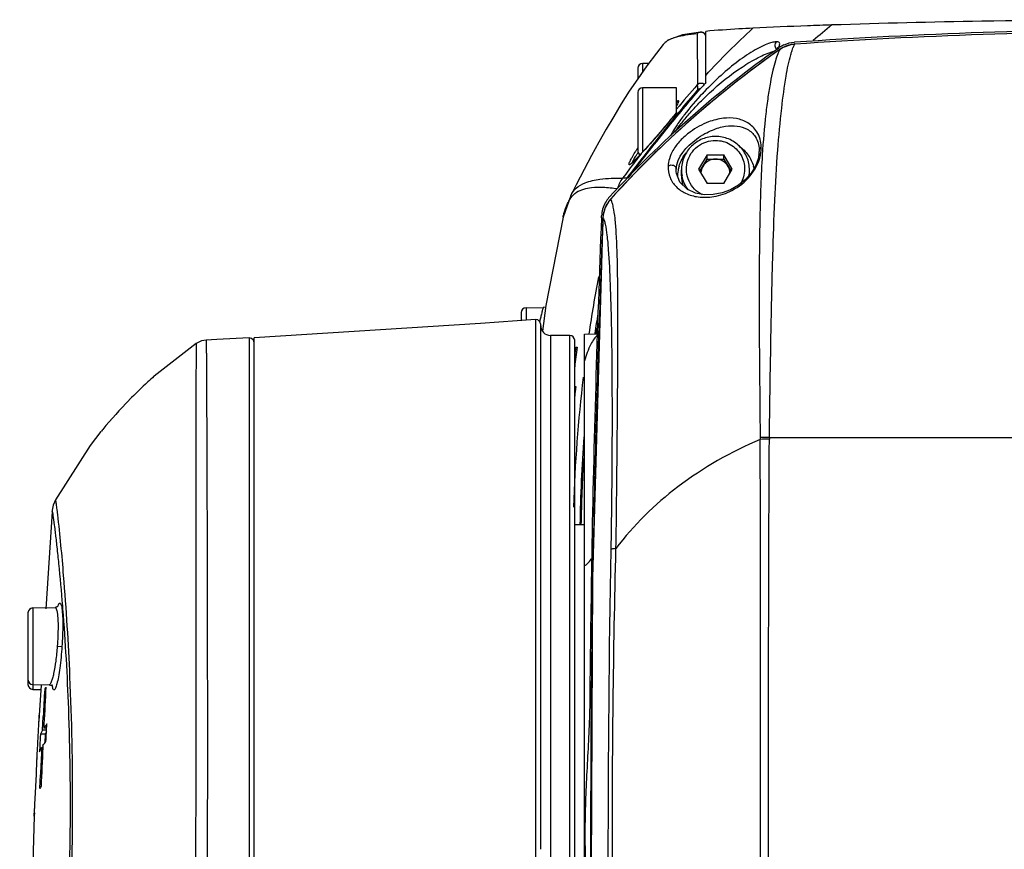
# Model space of a CAD drawing. Header units: millimetres. Extents: x 5828 to 6704, y 123 to 421.
# Tile 17 of 145: x 6357.29 to 6362.36, y 277.04 to 281.31. Entities that reach past the tile are written whole.
import ezdxf

# ---------------------------------------------------------------- set-up
doc = ezdxf.new("R2010")
doc.units = ezdxf.units.MM
doc.layers.add('外形图', color=7, linetype='Continuous')

msp = doc.modelspace()

# ---------------------------------------------------------------- linework, layer by layer
at = {"layer": '外形图', "color": 7, "linetype": 'Continuous'}
for p, q in [((6360.7744, 281.2411), (6360.7751, 280.9783)), ((6360.8184, 280.9899), (6360.8184, 281.2537)), ((6361.1882, 281.1707), (6361.1849, 281.1641)), ((6361.1883, 281.1709), (6361.1882, 281.1707)), ((6361.1943, 281.1679), (6361.1968, 281.1697)), ((6361.1944, 281.1678), (6361.1968, 281.1697)), ((6361.2166, 281.1709), (6361.1998, 281.1606)), ((6361.2563, 281.1851), (6361.2166, 281.1709)), ((6361.2762, 281.1878), (6361.2563, 281.1851)), ((6361.2738, 281.197), (6361.2756, 281.1972)), ((6361.2738, 281.197), (6361.2756, 281.1971)), ((6361.2762, 281.1877), (6361.2762, 281.1878)), ((6361.2, 281.1606), (6361.1998, 281.1606)), ((6360.4684, 281.0638), (6360.4684, 281.0103)), ((6360.4934, 281.0888), (6360.4934, 281.0457)), ((6360.5245, 281.0888), (6360.4934, 281.0888)), ((6360.4934, 280.9638), (6360.4934, 280.6322)), ((6360.6684, 280.9638), (6360.4934, 280.9638)), ((6360.6684, 280.8369), (6360.6684, 280.9638)), ((6360.4684, 280.9388), (6360.4684, 280.6388)), ((6360.6772, 280.8888), (6360.6684, 280.8888)), ((6360.6505, 280.8156), (6360.6415, 280.8047)), ((6360.6811, 280.84), (6360.6745, 280.8319)), ((6360.6816, 280.8396), (6360.6749, 280.8315)), ((6360.6418, 280.8046), (6360.6415, 280.8047)), ((6360.648, 280.7993), (6360.6429, 280.7931)), ((6360.6481, 280.7992), (6360.6429, 280.7931)), ((6360.4832, 280.621), (6360.4669, 280.6036)), ((6360.4866, 280.6246), (6360.4832, 280.621)), ((6360.4853, 280.6229), (6360.4866, 280.6246)), ((6360.4866, 280.6243), (6360.4853, 280.6229)), ((6360.8251, 280.6184), (6360.7818, 280.5445)), ((6360.8251, 280.5958), (6360.8251, 280.6184)), ((6360.8251, 280.6184), (6360.9117, 280.6184)), ((6360.9117, 280.5958), (6360.9117, 280.6184)), ((6360.955, 280.5445), (6360.9117, 280.6184)), ((6361.0921, 280.6163), (6361.0921, 280.6161)), ((6361.0939, 280.6444), (6361.0939, 280.6356)), ((6360.4381, 280.5761), (6360.4371, 280.5754)), ((6360.7885, 280.5333), (6360.8251, 280.5958)), ((6360.8251, 280.5958), (6360.9117, 280.5958)), ((6360.9117, 280.5958), (6360.9484, 280.5333)), ((6360.6667, 280.5321), (6360.6666, 280.5445)), ((6360.6677, 280.5225), (6360.6667, 280.5321)), ((6360.6678, 280.5215), (6360.6677, 280.5225)), ((6360.6934, 280.5098), (6360.6934, 280.5402)), ((6360.7818, 280.5445), (6360.8251, 280.4707)), ((6360.9117, 280.4707), (6360.955, 280.5445)), ((6361.0434, 280.5147), (6361.0434, 280.5402)), ((6360.9117, 280.4707), (6360.8251, 280.4707)), ((6360.1231, 280.4095), (6360.0837, 280.2975)), ((6360.3275, 280.3896), (6360.3187, 280.379)), ((6360.3298, 280.3922), (6360.3274, 280.3896)), ((6360.3299, 280.3921), (6360.3274, 280.3896)), ((6360.328, 280.3898), (6360.3274, 280.3896)), ((6360.3274, 280.3896), (6360.3274, 280.3896)), ((6360.33, 280.392), (6360.328, 280.3898)), ((6360.3301, 280.3919), (6360.328, 280.3898)), ((6360.2815, 280.294), (6360.2818, 280.3037)), ((6360.2903, 280.3095), (6360.2889, 280.2937)), ((6360.0837, 280.2975), (6359.9942, 279.842)), ((6360.0837, 280.2975), (6360.0837, 280.2975)), ((6360.2889, 280.2937), (6360.236, 278.4414)), ((6360.2883, 280.2747), (6360.2891, 280.2942)), ((6360.2891, 280.2942), (6360.2889, 280.2937)), ((6359.8684, 279.8064), (6359.8684, 279.7647)), ((6359.893, 279.8314), (6359.9823, 279.833)), ((6359.893, 279.8314), (6359.893, 279.7664)), ((6359.9942, 279.842), (6359.9781, 279.7109)), ((6359.9417, 279.7702), (6359.9417, 279.7675)), ((6359.9417, 279.7702), (6359.9417, 279.7702)), ((6359.9536, 279.7681), (6359.9417, 279.7702)), ((6359.9417, 279.7696), (6359.9418, 278.5959)), ((6359.9684, 277.0437), (6359.9684, 279.745)), ((6360.1934, 279.6949), (6360.2599, 279.6961)), ((6360.1934, 273.4327), (6360.1934, 279.6949)), ((6360.2477, 279.7003), (6360.2471, 279.696)), ((6360.2483, 279.7002), (6360.2478, 279.6959)), ((6360.2528, 279.6969), (6360.2533, 279.6999)), ((6360.2571, 279.696), (6360.2575, 279.699)), ((6358.1946, 279.6474), (6357.9775, 279.4781)), ((6358.4672, 279.6755), (6358.4672, 274.7659)), ((6358.4787, 279.6734), (6358.4672, 279.6755)), ((6358.4935, 264.2656), (6358.4935, 279.6767)), ((6359.9418, 279.6781), (6359.9417, 279.0956)), ((6360.0184, 279.6888), (6360.0184, 273.4388)), ((6360.1184, 279.6888), (6360.0184, 279.6888)), ((6360.1184, 273.4388), (6360.1184, 279.6888)), ((6360.1434, 273.4638), (6360.1434, 279.6638)), ((6360.1493, 279.6277), (6360.1565, 279.6277)), ((6357.9789, 279.4795), (6357.9774, 279.4781)), ((6360.1434, 279.4253), (6360.1489, 279.4253)), ((6357.7045, 279.1933), (6357.7065, 279.1957)), ((6361.0983, 279.163), (6361.0985, 279.1536)), ((6361.0984, 279.163), (6361.0984, 279.1536)), ((6361.1461, 279.1635), (6361.146, 279.1545)), ((6361.1461, 279.1635), (6365.2973, 279.1608)), ((6359.9417, 279.0478), (6359.9418, 277.0448)), ((6357.4704, 278.8427), (6357.4704, 278.8427)), ((6357.4524, 278.7809), (6357.4209, 278.2815)), ((6357.4524, 278.7809), (6357.4524, 278.7809)), ((6360.1934, 278.7138), (6360.1434, 278.7138)), ((6360.2358, 278.4155), (6360.2383, 278.5637)), ((6360.2358, 278.4155), (6360.2387, 278.5637)), ((6360.236, 278.4414), (6360.2271, 276.6188)), ((6357.3531, 278.2858), (6357.4683, 278.2878)), ((6357.3531, 278.2858), (6357.3531, 277.8669)), ((6357.5057, 278.2971), (6357.5061, 278.2916)), ((6357.5061, 278.2916), (6357.507, 278.2804)), ((6357.3285, 278.2608), (6357.3285, 277.8919)), ((6357.4793, 278.0888), (6357.5036, 278.0871)), ((6357.3531, 277.8919), (6357.4381, 277.8904)), ((6357.3531, 277.8669), (6357.3947, 277.8662)), ((6357.3961, 277.8892), (6357.3863, 277.734)), ((6357.4206, 277.8672), (6357.4145, 277.8673)), ((6357.4382, 277.8904), (6357.4381, 277.8904)), ((6360.2214, 277.8193), (6360.2213, 277.8163)), ((6360.2284, 277.8162), (6360.2284, 277.8192)), ((6360.2286, 277.8162), (6360.2286, 277.8192)), ((6357.3864, 277.7341), (6357.3852, 277.7021)), ((6357.3854, 277.7127), (6357.3863, 277.7339)), ((6357.3864, 277.7341), (6357.3864, 277.7339)), ((6357.4036, 277.6572), (6357.4072, 277.7274)), ((6357.3838, 277.6761), (6357.3847, 277.6957)), ((6357.3847, 277.6957), (6357.3854, 277.7127)), ((6357.411, 277.6893), (6357.4099, 277.6672)), ((6357.4252, 277.6669), (6357.4099, 277.6672)), ((6357.4176, 277.6355), (6357.3925, 277.6359)), ((6357.4252, 277.6569), (6357.4036, 277.6572)), ((6357.4176, 277.6355), (6357.4154, 277.5911)), ((6357.3776, 277.5581), (6357.3791, 277.5847)), ((6357.3895, 277.5759), (6357.3881, 277.5459)), ((6357.3892, 277.5694), (6357.3881, 277.5459)), ((6357.4057, 277.5673), (6357.3992, 277.5672)), ((6357.4055, 277.5772), (6357.405, 277.5673)), ((6357.3893, 277.3571), (6357.3925, 277.4273)), ((6357.3605, 277.214), (6357.3625, 277.2479)), ((6357.3616, 277.2313), (6357.3605, 277.2142)), ((6357.3605, 277.2142), (6357.3605, 277.2135)), ((6357.3605, 277.2136), (6357.3605, 277.214))]:
    msp.add_line(p, q, dxfattribs=at)
for points in [[(6360.7908, 281.2503), (6360.6981, 281.2363), (6360.6227, 281.2076), (6360.5998, 281.1857)], [(6360.5994, 281.1861), (6360.564, 281.1415), (6360.5144, 281.0754), (6360.4682, 281.01)], [(6360.4682, 281.01), (6360.4248, 280.945), (6360.3836, 280.8802), (6360.3442, 280.8154), (6360.306, 280.75), (6360.2684, 280.6836), (6360.2307, 280.6147), (6360.1919, 280.542), (6360.1514, 280.4644), (6360.1229, 280.4093)], [(6360.6415, 280.8047), (6360.6052, 280.7609), (6360.5525, 280.699), (6360.5064, 280.6465), (6360.4866, 280.6246)], [(6360.4669, 280.6036), (6360.4539, 280.5903), (6360.444, 280.581), (6360.4381, 280.5761)], [(6361.0921, 280.6161), (6361.0882, 280.5977), (6361.074, 280.5601), (6361.0521, 280.5244), (6361.023, 280.4915), (6360.9866, 280.4621), (6360.9455, 280.4388), (6360.902, 280.4225), (6360.8569, 280.4136), (6360.8111, 280.4126), (6360.7656, 280.4209), (6360.722, 280.4408), (6360.6845, 280.4779), (6360.6677, 280.5225)], [(6360.3187, 280.379), (6360.3003, 280.3466), (6360.2903, 280.3095)], [(6359.9932, 279.8344), (6359.993, 279.8343), (6359.9823, 279.833)], [(6359.9417, 279.7698), (6359.658, 279.7502), (6358.4935, 279.6767)], [(6359.9684, 279.7452), (6359.9644, 279.7589), (6359.9536, 279.7681)], [(6358.2467, 279.6649), (6358.2221, 279.6607), (6358.1946, 279.6475)], [(6358.4672, 279.6755), (6358.3018, 279.6675), (6358.2467, 279.6649)], [(6358.4935, 279.6506), (6358.4895, 279.6642), (6358.4787, 279.6734)], [(6357.7045, 279.1933), (6357.6494, 279.1223), (6357.4704, 278.8427)], [(6357.4704, 278.8427), (6357.4588, 278.8152), (6357.4532, 278.7891), (6357.4524, 278.7809)], [(6359.9418, 278.5959), (6359.9418, 278.0253), (6359.9418, 277.4648), (6359.9418, 276.5638)], [(6357.4837, 278.2943), (6357.4842, 278.2954), (6357.4792, 278.2909), (6357.4683, 278.2878)], [(6357.4382, 277.8904), (6357.4509, 277.8861), (6357.4555, 277.8812)], [(6357.3605, 277.214), (6357.2859, 274.631), (6357.3145, 269.7995), (6357.5226, 265.6234)]]:
    msp.add_lwpolyline(points, dxfattribs=at)
for centre, radius, start, end in [((6363.207, 253.2499), 28.014, 89.97658, 93.95331), ((6364.0662, 278.1059), 4.1071, 129.2468, 130.9918), ((6360.7926, 281.2248), 0.0259, 17.9694, 26.3909), ((6363.2041, 252.9104), 28.343, 89.9708, 93.90041), ((6363.2045, 252.8991), 28.3542, 89.97159, 93.89957), ((6364.3083, 276.749), 5.4059, 125.1722, 137.5153), ((6360.6666, 281.1313), 0.0867, 127.4059, 140.8332), ((6361.1984, 281.1789), 0.0234, 228.4986, 233.5445), ((6361.2844, 281.0453), 0.1522, 114.7586, 125.1431), ((6361.2874, 281.036), 0.1523, 124.3701, 125.0361), ((6361.2876, 281.0357), 0.1526, 116.4833, 124.3688), ((6361.2867, 281.0375), 0.1506, 102.786, 116.4691), ((6361.2862, 281.039), 0.149, 95.0044, 102.7456), ((6361.286, 281.0407), 0.1473, 93.8258, 94.9935), ((6364.2241, 276.8592), 5.2582, 125.1105, 137.7852), ((6364.2294, 276.8525), 5.2666, 125.1143, 129.3765), ((6360.4934, 281.0638), 0.025, 90, 180), ((6360.4934, 280.9388), 0.025, 90, 180), ((6364.6617, 277.5597), 5.1764, 138.6657, 140.4832), ((6364.7177, 277.5289), 5.2137, 138.64, 138.8621), ((6364.5669, 277.6617), 5.0127, 138.3984, 138.6401), ((6360.7939, 280.9616), 0.0247, 48.7966, 55.9465), ((6365.63, 276.7858), 6.3974, 139.36573, 140.67555), ((6362.0206, 279.7944), 1.6683, 136.4851, 136.8884), ((6364.2185, 276.8661), 5.2492, 129.3783, 130.205), ((6364.2018, 276.8853), 5.2238, 130.2016, 137.8331), ((6365.8966, 276.4871), 6.801, 140.23949, 140.59211), ((6367.0459, 275.621), 8.2309, 140.72168, 141.0139), ((6365.891, 276.4953), 6.7917, 140.26013, 140.49765), ((6370.1726, 273.1106), 12.2407, 141.12536, 142.19688), ((6360.9128, 280.6549), 0.1911, 349.8761, 1.16), ((6377.0597, 267.7437), 20.972, 142.14485, 142.54279), ((6372.2396, 271.5604), 14.8423, 142.36775, 142.56839), ((6361.5387, 279.9789), 1.2655, 148.7246, 148.9766), ((6361.6301, 279.9234), 1.3725, 148.5106, 148.7251), ((6361.7918, 279.8242), 1.5622, 147.9563, 148.5037), ((6360.4934, 280.6388), 0.025, 180, 237.8179), ((6358.5968, 282.3527), 2.561, 317.5535, 318.1924), ((6360.9328, 280.6408), 0.1612, 351.2513, 358.1525), ((6360.9031, 280.6565), 0.2009, 347.9164, 349.9072), ((6374.1938, 270.0664), 17.3021, 142.57321, 142.9198), ((6360.8673, 280.5039), 0.1945, 163.3214, 168.4793), ((6360.8786, 280.504), 0.1941, 13.0659, 16.6761), ((6360.8645, 280.5039), 0.1918, 178.886, 179.9611), ((6360.8655, 280.5039), 0.1928, 177.3793, 178.8856), ((6360.8668, 280.5038), 0.1941, 174.7729, 177.3782), ((6360.8679, 280.5037), 0.1952, 171.9883, 174.7731), ((6360.8683, 280.5037), 0.1955, 168.4762, 171.9888), ((6360.8637, 280.5403), 0.1702, 180.0227, 190.1706), ((6360.8644, 280.51), 0.1709, 180.0584, 196.5351), ((6360.8661, 280.522), 0.0726, 169.8243, 179.3284), ((6360.8708, 280.522), 0.0726, 0.6716, 10.1757), ((6360.8732, 280.5403), 0.1703, 349.2691, 359.9765), ((6360.5108, 280.4076), 0.1509, 142.9972, 165.8917), ((6360.2545, 276.6717), 3.8294, 87.6464, 87.9638), ((6360.4409, 280.2884), 0.1518, 153.7735, 161.5811), ((6360.4349, 280.2966), 0.1534, 139.483, 150.8686), ((6360.4387, 280.2894), 0.1494, 148.21, 153.7566), ((6360.4376, 280.2902), 0.1481, 137.7117, 148.2217), ((6360.433, 280.2982), 0.151, 137.5231, 139.4626), ((6360.4474, 280.2868), 0.1586, 174.373, 177.3368), ((6360.4466, 280.2869), 0.1577, 167.7952, 174.3788), ((6360.4439, 280.2875), 0.1549, 164.51, 167.7877), ((6360.4423, 280.2879), 0.1533, 161.5745, 164.5063), ((6439.274, 277.1388), 79.0556, 177.712628, 178.967117), ((6437.9947, 277.1507), 77.7692, 177.697791, 178.958905), ((6367.9139, 278.5631), 7.7804, 169.43668, 171.62694), ((6359.8934, 279.8064), 0.025, 91, 180), ((6368.4971, 278.5521), 8.3289, 171.38186, 172.07627), ((6361.8152, 279.3431), 1.8985, 166.5943, 167.2821), ((6360.0184, 279.7388), 0.05, 180, 270), ((6368.4609, 278.5545), 8.2872, 171.85576, 172.05571), ((6360.1184, 279.6638), 0.025, 0, 90), ((6367.8636, 278.5637), 7.7873, 172.14735, 172.47321), ((6367.8697, 278.5637), 7.7862, 172.14594, 172.88854), ((6367.9132, 278.5634), 7.7795, 173.27482, 178.21844), ((6367.8839, 278.5637), 7.7829, 173.64426, 174.01532), ((6359.5526, 277.6934), 2.3802, 135.6853, 140.5794), ((6359.2686, 277.9295), 2.0109, 140.6381, 140.9678), ((6368.3954, 278.5647), 8.2264, 175.80057, 178.95756), ((6361.1358, 277.5719), 1.5916, 89.6284, 91.3478), ((6361.1478, 277.5717), 1.5828, 90.0659, 91.7872), ((6368.3945, 278.5643), 8.2201, 176.57117, 178.9534), ((6444.0684, 277.0198), 83.7535, 178.928021, 181.100354), ((6439.2714, 277.1388), 79.0529, 178.967139, 179.50683), ((6437.5069, 277.1644), 77.2812, 179.072348, 179.514495), ((6357.3535, 278.2608), 0.025, 91, 180), ((6357.3535, 277.9169), 0.025, 180, 269), ((6357.3535, 277.8919), 0.025, 180, 269), ((6417.7399, 274.6319), 60.412, 176.929994, 177.062851), ((6417.9797, 274.6382), 60.6455, 176.938312, 177.116192), ((6357.6195, 277.7461), 0.2381, 146.57, 149.4092), ((6436.4971, 277.1639), 76.2715, 179.509982, 180.379167), ((6347.225, 278.1524), 10.17, 357.07361, 357.31529), ((6346.4285, 278.1941), 10.9676, 356.94721, 357.06868), ((6357.5721, 277.5556), 0.1967, 153.6073, 155.8979), ((6357.5883, 277.5474), 0.2148, 149.2528, 153.5733), ((6357.597, 277.555), 0.1966, 153.5444, 155.8375), ((6357.6059, 277.5506), 0.2065, 151.9596, 153.5494), ((6421.0988, 274.4635), 63.7752, 177.21051, 177.336338), ((6421.6399, 274.4578), 64.3101, 177.228608, 177.407175), ((6348.9042, 277.8094), 8.4763, 357.3789, 357.71439), ((6345.5826, 277.9621), 11.8014, 357.07131, 357.37622), ((6342.9708, 278.0948), 14.4166, 356.82594, 357.07483), ((6357.5956, 277.2335), 0.2405, 146.2628, 149.0827), ((6346.7633, 277.8471), 10.6161, 356.6745, 356.86296), ((6343.3483, 278.0733), 14.0385, 356.6292, 356.82822)]:
    msp.add_arc(centre, radius, start, end, dxfattribs=at)
for points, knots in [([(6363.2188, 281.3137), (6362.8924, 281.3137), (6362.3087, 281.3089), (6361.7251, 281.2952), (6361.4678, 281.2865)], [0, 0, 0, 0, 0.559114, 1, 1, 1, 1]), ([(6361.0614, 281.2699), (6361.0374, 281.2686), (6360.9563, 281.2642), (6360.8753, 281.2589), (6360.8185, 281.2537)], [0, 0, 0, 0, 0.296869, 1, 1, 1, 1]), ([(6361.4678, 281.2865), (6361.426, 281.2851), (6361.2905, 281.2804), (6361.155, 281.2747), (6361.0614, 281.2699)], [0, 0, 0, 0, 0.30897, 1, 1, 1, 1]), ([(6360.7747, 281.2415), (6360.7541, 281.2393), (6360.7183, 281.2348), (6360.6638, 281.2243), (6360.6296, 281.2123), (6360.614, 281.2002)], [0, 0, 0, 0, 0.370902, 0.645528, 1, 1, 1, 1]), ([(6360.8078, 281.2456), (6360.8063, 281.2467), (6360.7991, 281.2506), (6360.79, 281.2507), (6360.7842, 281.2483)], [0, 0, 0, 0, 0.235343, 1, 1, 1, 1]), ([(6360.8158, 281.2363), (6360.8153, 281.2373), (6360.8133, 281.2409), (6360.8103, 281.2439), (6360.8078, 281.2456)], [0, 0, 0, 0, 0.269301, 1, 1, 1, 1]), ([(6361.1517, 281.1944), (6361.1389, 281.1905), (6361.1121, 281.1792), (6361.0556, 281.1495), (6360.9819, 281.0997), (6360.8945, 281.0272), (6360.8384, 280.9722), (6360.8108, 280.9431)], [0, 0, 0, 0, 0.094427, 0.203181, 0.448449, 0.717874, 1, 1, 1, 1]), ([(6361.1834, 281.2005), (6361.181, 281.2004), (6361.1703, 281.1993), (6361.1597, 281.1969), (6361.1517, 281.1944)], [0, 0, 0, 0, 0.22254, 1, 1, 1, 1]), ([(6361.1834, 281.2005), (6361.1774, 281.1955), (6361.1712, 281.1799), (6361.1781, 281.1657), (6361.1829, 281.1614)], [0, 0, 0, 0, 0.547995, 1, 1, 1, 1]), ([(6361.198, 281.195), (6361.1973, 281.1959), (6361.1931, 281.1994), (6361.1875, 281.1999), (6361.1834, 281.2005)], [0, 0, 0, 0, 0.212214, 1, 1, 1, 1]), ([(6361.1913, 281.1692), (6361.1944, 281.174), (6361.199, 281.1816), (6361.2, 281.1922), (6361.198, 281.195)], [0, 0, 0, 0, 0.618268, 1, 1, 1, 1]), ([(6361.2559, 281.1334), (6361.2569, 281.1367), (6361.2603, 281.1485), (6361.2641, 281.1601), (6361.2673, 281.1683)], [0, 0, 0, 0, 0.283662, 1, 1, 1, 1]), ([(6361.2673, 281.1683), (6361.2681, 281.1703), (6361.2707, 281.1768), (6361.2737, 281.1833), (6361.2762, 281.1877)], [0, 0, 0, 0, 0.290657, 1, 1, 1, 1]), ([(6360.8382, 280.9368), (6360.8903, 280.9854), (6360.9709, 281.0511), (6361.0829, 281.1179), (6361.1374, 281.1424), (6361.1634, 281.1499)], [0, 0, 0, 0, 0.545808, 0.792005, 1, 1, 1, 1]), ([(6361.2, 281.1607), (6361.1957, 281.1534), (6361.1872, 281.1341), (6361.1752, 281.0983), (6361.1624, 281.0496), (6361.1498, 280.9876), (6361.1377, 280.9126), (6361.1219, 280.7882), (6361.1138, 280.6885), (6361.1094, 280.6181)], [0, 0, 0, 0, 0.045916, 0.113858, 0.204886, 0.319277, 0.456967, 0.617484, 1, 1, 1, 1]), ([(6361.1461, 279.1635), (6361.1492, 279.3747), (6361.1533, 279.6869), (6361.1629, 280.094), (6361.1727, 280.3755), (6361.1868, 280.6284), (6361.2061, 280.8417), (6361.2279, 281.0059), (6361.2458, 281.0974), (6361.2559, 281.1334)], [0, 0, 0, 0, 0.320804, 0.47408, 0.618277, 0.748506, 0.858689, 0.943265, 1, 1, 1, 1]), ([(6360.8027, 280.9346), (6360.7695, 280.8991), (6360.7239, 280.8463), (6360.6728, 280.7774), (6360.6523, 280.7461), (6360.6449, 280.7318)], [0, 0, 0, 0, 0.565643, 0.811842, 1, 1, 1, 1]), ([(6360.6631, 280.7376), (6360.6713, 280.752), (6360.6943, 280.7832), (6360.7347, 280.8316), (6360.7837, 280.8844), (6360.8195, 280.9194), (6360.8382, 280.9368)], [0, 0, 0, 0, 0.187627, 0.43512, 0.711896, 1, 1, 1, 1]), ([(6360.7826, 280.9485), (6360.7811, 280.9494), (6360.7788, 280.9507), (6360.7762, 280.9521), (6360.7751, 280.952)], [0, 0, 0, 0, 0.610226, 1, 1, 1, 1]), ([(6360.6772, 280.8963), (6360.6759, 280.8963), (6360.6728, 280.8949), (6360.6701, 280.8932), (6360.6684, 280.892)], [0, 0, 0, 0, 0.374139, 1, 1, 1, 1]), ([(6360.6684, 280.8705), (6360.6693, 280.8719), (6360.6721, 280.8766), (6360.6748, 280.8814), (6360.6764, 280.885)], [0, 0, 0, 0, 0.283579, 1, 1, 1, 1]), ([(6360.6782, 280.8961), (6360.678, 280.8962), (6360.6777, 280.8963), (6360.6773, 280.8963), (6360.6772, 280.8963)], [0, 0, 0, 0, 0.474472, 1, 1, 1, 1]), ([(6360.6783, 280.8895), (6360.6786, 280.8903), (6360.6792, 280.8923), (6360.6794, 280.8955), (6360.6782, 280.8961)], [0, 0, 0, 0, 0.383971, 1, 1, 1, 1]), ([(6361.1039, 280.6587), (6361.1031, 280.6858), (6361.0899, 280.736), (6361.0379, 280.7863), (6360.9751, 280.8084), (6360.9046, 280.809), (6360.8225, 280.7875), (6360.7471, 280.746), (6360.6868, 280.6939), (6360.6503, 280.6465), (6360.6297, 280.6015), (6360.6257, 280.5731), (6360.6246, 280.5603)], [0, 0, 0, 0, 0.119907, 0.216255, 0.308472, 0.407532, 0.523982, 0.68047, 0.783719, 0.87445, 0.9432, 1, 1, 1, 1]), ([(6360.6418, 280.8046), (6360.6302, 280.7905), (6360.5855, 280.7368), (6360.5401, 280.6839), (6360.5057, 280.6455)], [0, 0, 0, 0, 0.262057, 1, 1, 1, 1]), ([(6360.6666, 280.5445), (6360.6695, 280.6065), (6360.733, 280.6767), (6360.8108, 280.7264), (6360.8606, 280.7506), (6360.9162, 280.7672), (6360.9784, 280.7697), (6361.0343, 280.7534), (6361.0813, 280.7114), (6361.0933, 280.6679), (6361.0939, 280.6444)], [0, 0, 0, 0, 0.314271, 0.401968, 0.474129, 0.592951, 0.693445, 0.785776, 0.880994, 1, 1, 1, 1]), ([(6360.6449, 280.7318), (6360.6441, 280.7302), (6360.6415, 280.7249), (6360.6392, 280.7195), (6360.6381, 280.7155)], [0, 0, 0, 0, 0.294513, 1, 1, 1, 1]), ([(6360.8684, 280.7129), (6360.8457, 280.7129), (6360.7998, 280.704), (6360.7417, 280.6657), (6360.7026, 280.6083), (6360.6934, 280.5627), (6360.6934, 280.5402)], [0, 0, 0, 0, 0.251332, 0.501838, 0.75127, 1, 1, 1, 1]), ([(6361.0434, 280.5402), (6361.0434, 280.5627), (6361.0343, 280.6083), (6360.9952, 280.6657), (6360.9371, 280.704), (6360.8912, 280.7129), (6360.8684, 280.7129)], [0, 0, 0, 0, 0.24873, 0.498162, 0.748669, 1, 1, 1, 1]), ([(6360.8007, 280.4127), (6360.7859, 280.4201), (6360.7586, 280.4399), (6360.7298, 280.4812), (6360.7164, 280.5296), (6360.7198, 280.5797), (6360.7398, 280.6258), (6360.7741, 280.6629), (6360.8187, 280.6868), (6360.8522, 280.6923), (6360.8688, 280.6923)], [0, 0, 0, 0, 0.125393, 0.250205, 0.374519, 0.498711, 0.62319, 0.748252, 0.873918, 1, 1, 1, 1]), ([(6360.8688, 280.6923), (6360.8948, 280.6923), (6360.9475, 280.6782), (6361.0049, 280.6211), (6361.0256, 280.5431), (6361.0106, 280.491), (6360.9974, 280.4691)], [0, 0, 0, 0, 0.252143, 0.502507, 0.751232, 1, 1, 1, 1]), ([(6360.9908, 280.6629), (6361.0082, 280.6503), (6361.0392, 280.6194), (6361.0584, 280.5802), (6361.0645, 280.5597)], [0, 0, 0, 0, 0.501155, 1, 1, 1, 1]), ([(6361.1038, 280.6587), (6361.1011, 280.6572), (6361.0963, 280.6532), (6361.094, 280.6472), (6361.0939, 280.6444)], [0, 0, 0, 0, 0.525752, 1, 1, 1, 1]), ([(6360.4345, 280.5966), (6360.4358, 280.5992), (6360.4422, 280.6108), (6360.4489, 280.6223), (6360.4542, 280.6312)], [0, 0, 0, 0, 0.218963, 1, 1, 1, 1]), ([(6360.4495, 280.597), (6360.4501, 280.5982), (6360.4529, 280.6031), (6360.4558, 280.608), (6360.4581, 280.6118)], [0, 0, 0, 0, 0.225297, 1, 1, 1, 1]), ([(6360.4853, 280.6229), (6360.4824, 280.6197), (6360.4718, 280.6083), (6360.461, 280.5969), (6360.453, 280.589)], [0, 0, 0, 0, 0.276847, 1, 1, 1, 1]), ([(6360.4581, 280.6118), (6360.4591, 280.6133), (6360.4631, 280.6198), (6360.4673, 280.6262), (6360.4705, 280.631)], [0, 0, 0, 0, 0.232655, 1, 1, 1, 1]), ([(6360.6246, 280.5603), (6360.6238, 280.5405), (6360.6301, 280.5008), (6360.6638, 280.4509), (6360.7156, 280.4158), (6360.7834, 280.3975), (6360.8666, 280.4003), (6360.9624, 280.433), (6361.0526, 280.5034), (6361.0914, 280.5764), (6361.0996, 280.6144)], [0, 0, 0, 0, 0.090272, 0.17638, 0.267021, 0.369287, 0.490766, 0.640559, 0.823011, 1, 1, 1, 1]), ([(6361.1094, 280.6181), (6361.1029, 280.5114), (6361.0955, 280.2848), (6361.0913, 279.7996), (6361.0961, 279.4214), (6361.0983, 279.163)], [0, 0, 0, 0, 0.220413, 0.467327, 1, 1, 1, 1]), ([(6360.453, 280.589), (6360.4471, 280.5831), (6360.439, 280.5751), (6360.4298, 280.5685), (6360.4253, 280.5662), (6360.4234, 280.5679), (6360.4233, 280.5698), (6360.4237, 280.5724), (6360.4253, 280.5775), (6360.4289, 280.5857), (6360.4324, 280.5926), (6360.4345, 280.5966)], [0, 0, 0, 0, 0.36541, 0.473068, 0.529108, 0.547272, 0.572282, 0.609536, 0.660498, 0.80415, 1, 1, 1, 1]), ([(6360.4422, 280.5794), (6360.4422, 280.5799), (6360.4425, 280.5823), (6360.4434, 280.5846), (6360.4442, 280.5865)], [0, 0, 0, 0, 0.182159, 1, 1, 1, 1]), ([(6360.4442, 280.5865), (6360.4445, 280.5872), (6360.4461, 280.5908), (6360.448, 280.5943), (6360.4495, 280.597)], [0, 0, 0, 0, 0.21324, 1, 1, 1, 1]), ([(6360.6246, 280.5603), (6360.6283, 280.5634), (6360.6376, 280.567), (6360.6516, 280.5652), (6360.663, 280.5577), (6360.6666, 280.5489), (6360.6666, 280.5445)], [0, 0, 0, 0, 0.268753, 0.518119, 0.756251, 1, 1, 1, 1]), ([(6360.8684, 280.5958), (6360.8555, 280.5958), (6360.8293, 280.589), (6360.81, 280.57), (6360.8035, 280.5589)], [0, 0, 0, 0, 0.501646, 1, 1, 1, 1]), ([(6360.9334, 280.5589), (6360.9269, 280.57), (6360.9076, 280.589), (6360.8814, 280.5958), (6360.8684, 280.5958)], [0, 0, 0, 0, 0.498354, 1, 1, 1, 1]), ([(6360.1231, 280.4095), (6360.1302, 280.4234), (6360.1499, 280.4518), (6360.2044, 280.4798), (6360.2859, 280.4975), (6360.3513, 280.4983), (6360.3903, 280.4984)], [0, 0, 0, 0, 0.15865, 0.339744, 0.604958, 1, 1, 1, 1]), ([(6360.1531, 280.4252), (6360.176, 280.4399), (6360.2232, 280.4521), (6360.2949, 280.4527), (6360.3395, 280.4477), (6360.3645, 280.4444)], [0, 0, 0, 0, 0.377673, 0.649616, 1, 1, 1, 1]), ([(6360.1064, 280.367), (6360.1083, 280.3713), (6360.1163, 280.3876), (6360.1269, 280.4028), (6360.1366, 280.4122)], [0, 0, 0, 0, 0.257552, 1, 1, 1, 1]), ([(6360.0837, 280.2975), (6360.0851, 280.3039), (6360.0911, 280.3275), (6360.099, 280.3507), (6360.1064, 280.367)], [0, 0, 0, 0, 0.267259, 1, 1, 1, 1]), ([(6360.3423, 280.3495), (6360.3405, 280.3579), (6360.337, 280.3717), (6360.3316, 280.3853), (6360.3281, 280.3898)], [0, 0, 0, 0, 0.601939, 1, 1, 1, 1]), ([(6360.3561, 278.5918), (6360.3588, 278.7596), (6360.3615, 279.0094), (6360.3643, 279.3394), (6360.3657, 279.5785), (6360.3661, 279.8074), (6360.3649, 280.0189), (6360.361, 280.1788), (6360.3524, 280.2859), (6360.3463, 280.3304), (6360.3423, 280.3495)], [0, 0, 0, 0, 0.286195, 0.426197, 0.562789, 0.694086, 0.816709, 0.923532, 0.966714, 1, 1, 1, 1]), ([(6360.2891, 280.2942), (6360.2918, 280.2903), (6360.2959, 280.2791), (6360.2988, 280.2677), (6360.3003, 280.2609)], [0, 0, 0, 0, 0.405014, 1, 1, 1, 1]), ([(6360.3003, 280.2609), (6360.3043, 280.2423), (6360.3106, 280.1991), (6360.32, 280.0959), (6360.327, 279.9432), (6360.3323, 279.742), (6360.3351, 279.5246), (6360.336, 279.2976), (6360.3354, 279.0641), (6360.3334, 278.8265), (6360.3309, 278.6669), (6360.3295, 278.5867)], [0, 0, 0, 0, 0.034049, 0.078033, 0.185461, 0.307663, 0.438414, 0.574569, 0.714226, 0.856315, 1, 1, 1, 1]), ([(6359.9823, 279.8329), (6359.9819, 279.8329), (6359.9815, 279.8313), (6359.9805, 279.8293), (6359.9792, 279.8249), (6359.9776, 279.8193), (6359.9757, 279.8122), (6359.9725, 279.8), (6359.9701, 279.7902), (6359.9684, 279.7832)], [0, 0, 0, 0, 0.01985, 0.071706, 0.155494, 0.269923, 0.413605, 0.584765, 1, 1, 1, 1]), ([(6358.1946, 279.6474), (6358.1943, 279.647), (6358.195, 279.6443), (6358.1942, 279.6395), (6358.1945, 279.6307), (6358.1941, 279.6187), (6358.1941, 279.6033), (6358.1938, 279.576), (6358.1937, 279.5334), (6358.1936, 279.4725), (6358.1936, 279.3986), (6358.1936, 279.3123), (6358.1935, 279.1732), (6358.1933, 278.9712), (6358.1927, 278.6976), (6358.1922, 278.386), (6358.1921, 278.0422), (6358.1925, 277.6723), (6358.1917, 277.1469), (6358.1923, 276.473), (6358.1935, 275.7934), (6358.1927, 275.2481), (6358.1938, 274.9753), (6358.1941, 274.8389)], [0, 0, 0, 0, 0.000363, 0.001441, 0.003232, 0.005733, 0.008942, 0.012855, 0.022788, 0.035487, 0.050873, 0.068862, 0.089372, 0.137631, 0.194885, 0.2601, 0.332033, 0.409381, 0.490861, 0.659819, 0.829799, 0.914882, 1, 1, 1, 1]), ([(6358.2467, 279.6649), (6358.2469, 279.665), (6358.2465, 279.6639), (6358.2469, 279.663), (6358.2467, 279.6606), (6358.2468, 279.656), (6358.2467, 279.6478), (6358.2468, 279.6355), (6358.2468, 279.6196), (6358.2469, 279.6002), (6358.2469, 279.5774), (6358.2471, 279.5401), (6358.2473, 279.4851), (6358.2478, 279.4092), (6358.2483, 279.3204), (6358.2489, 279.219), (6358.2495, 279.1055), (6358.2501, 278.9314), (6358.2505, 278.6877), (6358.2508, 278.3673), (6358.2519, 278.0139), (6358.2526, 277.6338), (6358.2516, 277.0956), (6358.2521, 276.4068), (6358.248, 275.5737), (6358.2483, 275.0172), (6358.2481, 274.7389)], [0, 0, 0, 0, 0.000089, 0.000359, 0.000809, 0.001439, 0.003237, 0.005751, 0.008975, 0.012906, 0.017541, 0.022874, 0.035604, 0.051034, 0.069098, 0.089713, 0.112787, 0.138223, 0.195721, 0.261184, 0.333354, 0.41098, 0.492627, 0.66114, 0.830484, 1, 1, 1, 1]), ([(6360.2601, 279.6883), (6360.2538, 279.6833), (6360.2413, 279.6688), (6360.2165, 279.6261), (6360.2025, 279.587), (6360.1934, 279.558)], [0, 0, 0, 0, 0.1637, 0.383108, 1, 1, 1, 1]), ([(6357.9774, 279.4781), (6357.9667, 279.4688), (6357.9229, 279.4294), (6357.8806, 279.3883), (6357.8495, 279.3563)], [0, 0, 0, 0, 0.241418, 1, 1, 1, 1]), ([(6361.0985, 279.1536), (6360.9489, 279.0892), (6360.6734, 278.934), (6360.4457, 278.7123), (6360.3561, 278.5918)], [0, 0, 0, 0, 0.52029, 1, 1, 1, 1]), ([(6361.096, 275.4078), (6361.0966, 275.7202), (6361.099, 276.345), (6361.101, 277.5936), (6361.1012, 278.5298), (6361.0985, 279.1536)], [0, 0, 0, 0, 0.250238, 0.500337, 1, 1, 1, 1]), ([(6361.1434, 275.4086), (6361.1422, 275.721), (6361.1414, 276.3457), (6361.141, 277.5943), (6361.1422, 278.5305), (6361.146, 279.1545)], [0, 0, 0, 0, 0.250205, 0.500283, 1, 1, 1, 1]), ([(6357.4819, 278.7661), (6357.4806, 278.7776), (6357.4784, 278.7959), (6357.4747, 278.8242), (6357.4731, 278.8318), (6357.4712, 278.8437), (6357.4705, 278.8426)], [0, 0, 0, 0, 0.44849, 0.765551, 0.949297, 1, 1, 1, 1]), ([(6357.4524, 278.7809), (6357.4529, 278.7881), (6357.4654, 278.7084), (6357.4672, 278.6852), (6357.4783, 278.5922), (6357.4906, 278.4726), (6357.4999, 278.3695), (6357.5057, 278.2971)], [0, 0, 0, 0, 0.044298, 0.23074, 0.375266, 0.552702, 1, 1, 1, 1]), ([(6357.5804, 267.4587), (6357.5768, 267.5848), (6357.5692, 267.8369), (6357.56, 268.2152), (6357.5525, 268.5936), (6357.5374, 269.3503), (6357.5241, 270.4851), (6357.5133, 271.9972), (6357.5103, 273.2561), (6357.5141, 274.2618), (6357.5194, 275.0148), (6357.5292, 275.7668), (6357.5403, 276.3927), (6357.5548, 276.8906), (6357.5613, 277.3618), (6357.5513, 277.8821), (6357.5196, 278.3838), (6357.4941, 278.6617), (6357.4819, 278.7661)], [0, 0, 0, 0, 0.033452, 0.066908, 0.100367, 0.133828, 0.267649, 0.401359, 0.534881, 0.601546, 0.668123, 0.734606, 0.801003, 0.834163, 0.866701, 0.925997, 0.972127, 1, 1, 1, 1]), ([(6360.3561, 278.5918), (6360.3503, 278.5912), (6360.3415, 278.59), (6360.3324, 278.5882), (6360.3296, 278.5867)], [0, 0, 0, 0, 0.639151, 1, 1, 1, 1]), ([(6360.3568, 275.4146), (6360.3514, 275.6795), (6360.3426, 276.2092), (6360.3341, 277.2683), (6360.3427, 278.0626), (6360.3561, 278.5918)], [0, 0, 0, 0, 0.250152, 0.500181, 1, 1, 1, 1]), ([(6360.1934, 278.5022), (6360.1975, 278.5049), (6360.2119, 278.5152), (6360.2239, 278.5294), (6360.2289, 278.5412)], [0, 0, 0, 0, 0.275179, 1, 1, 1, 1]), ([(6357.4683, 278.2878), (6357.4712, 278.2878), (6357.4767, 278.2769), (6357.4779, 278.2688), (6357.4789, 278.2623)], [0, 0, 0, 0, 0.306968, 1, 1, 1, 1]), ([(6357.4837, 278.2979), (6357.4849, 278.3012), (6357.4866, 278.3058), (6357.4911, 278.3115), (6357.4948, 278.3105), (6357.4978, 278.3066), (6357.499, 278.3026), (6357.4998, 278.2996)], [0, 0, 0, 0, 0.347198, 0.528557, 0.597153, 0.690308, 1, 1, 1, 1]), ([(6357.507, 278.2804), (6357.5205, 278.1095), (6357.5419, 277.7278), (6357.5488, 277.232), (6357.5375, 276.7933), (6357.5276, 276.4506), (6357.5201, 276.1067), (6357.5104, 275.6477), (6357.5016, 275.0733), (6357.4942, 274.3834), (6357.4894, 273.6927), (6357.4868, 272.7705), (6357.4885, 271.6167), (6357.4998, 270.2313), (6357.5229, 268.8452), (6357.5501, 267.9212), (6357.5667, 267.4592)], [0, 0, 0, 0, 0.047526, 0.105916, 0.137391, 0.169161, 0.200933, 0.232745, 0.296414, 0.360159, 0.423982, 0.48786, 0.615758, 0.743783, 0.871883, 1, 1, 1, 1]), ([(6357.4998, 278.2996), (6357.5002, 278.2984), (6357.5015, 278.293), (6357.5025, 278.2875), (6357.5031, 278.2831)], [0, 0, 0, 0, 0.212699, 1, 1, 1, 1]), ([(6357.5031, 278.2831), (6357.507, 278.256), (6357.5085, 278.1903), (6357.5062, 278.125), (6357.5036, 278.0871)], [0, 0, 0, 0, 0.419756, 1, 1, 1, 1]), ([(6357.4789, 278.2623), (6357.4827, 278.2383), (6357.4842, 278.1801), (6357.4819, 278.1223), (6357.4793, 278.0888)], [0, 0, 0, 0, 0.420877, 1, 1, 1, 1]), ([(6357.4793, 278.0888), (6357.4773, 278.0634), (6357.4725, 278.0164), (6357.4636, 277.9612), (6357.4555, 277.9258), (6357.4497, 277.9073), (6357.4451, 277.8961), (6357.4403, 277.8904), (6357.4382, 277.8904)], [0, 0, 0, 0, 0.373319, 0.690916, 0.814218, 0.907841, 0.969144, 1, 1, 1, 1]), ([(6357.5036, 278.0871), (6357.5011, 278.0501), (6357.496, 277.9979), (6357.486, 277.9338), (6357.4789, 277.8992), (6357.4724, 277.8772), (6357.4673, 277.8671), (6357.4634, 277.8631), (6357.4589, 277.8655), (6357.457, 277.8714), (6357.4547, 277.88), (6357.4537, 277.8871), (6357.4533, 277.8912)], [0, 0, 0, 0, 0.428619, 0.607627, 0.747642, 0.840071, 0.867231, 0.882942, 0.895572, 0.917605, 0.952326, 1, 1, 1, 1]), ([(6360.2213, 277.8163), (6360.2203, 277.7119), (6360.2087, 277.5035), (6360.1931, 277.1908), (6360.1996, 276.8775), (6360.2129, 276.6692), (6360.2174, 276.565)], [0, 0, 0, 0, 0.250002, 0.500002, 0.749984, 1, 1, 1, 1]), ([(6357.3749, 277.5017), (6357.3749, 277.5033), (6357.3749, 277.5059), (6357.3752, 277.5093), (6357.3749, 277.5111), (6357.3752, 277.5122), (6357.375, 277.5123)], [0, 0, 0, 0, 0.441003, 0.751387, 0.936038, 1, 1, 1, 1]), ([(6357.375, 277.5123), (6357.3752, 277.5157), (6357.3761, 277.531), (6357.3769, 277.5462), (6357.3776, 277.5581)], [0, 0, 0, 0, 0.219814, 1, 1, 1, 1]), ([(6357.3738, 277.4714), (6357.3739, 277.4745), (6357.3743, 277.4845), (6357.3747, 277.4946), (6357.3749, 277.5017)], [0, 0, 0, 0, 0.302558, 1, 1, 1, 1])]:
    msp.add_open_spline(points, degree=3, knots=knots, dxfattribs=at)
for points in [[(6360.8185, 281.0271), (6360.8954, 281.1118), (6360.9763, 281.1932), (6361.0614, 281.2699)], [(6360.7743, 281.2413), (6360.7782, 281.2461), (6360.7846, 281.2496), (6360.7908, 281.2503)], [(6360.7842, 281.2483), (6360.7804, 281.2468), (6360.7769, 281.2444), (6360.7743, 281.2413)], [(6360.7924, 281.2504), (6360.7986, 281.2506), (6360.8054, 281.2483), (6360.81, 281.2441)], [(6360.81, 281.2441), (6360.8124, 281.242), (6360.8144, 281.2393), (6360.8158, 281.2365)], [(6361.1853, 281.1607), (6361.1874, 281.1635), (6361.1894, 281.1663), (6361.1913, 281.1692)], [(6361.2738, 281.197), (6361.2556, 281.1958), (6361.2373, 281.1911), (6361.2207, 281.1834)], [(6361.1634, 281.1499), (6361.1671, 281.151), (6361.1708, 281.152), (6361.1745, 281.1528)], [(6360.616, 280.7496), (6360.6731, 280.8203), (6360.7313, 280.8904), (6360.7911, 280.9589)], [(6360.7848, 280.9849), (6360.7811, 280.9836), (6360.7776, 280.9813), (6360.7749, 280.9784)], [(6360.7749, 280.9784), (6360.7751, 280.9696), (6360.775, 280.9608), (6360.7751, 280.952)], [(6360.7751, 280.952), (6360.7795, 280.9567), (6360.7863, 280.9597), (6360.7928, 280.9598)], [(6360.8077, 280.9821), (6360.8013, 280.9864), (6360.7921, 280.9875), (6360.7848, 280.9849)], [(6360.6764, 280.885), (6360.6771, 280.8865), (6360.6778, 280.8879), (6360.6783, 280.8895)], [(6360.4182, 280.4984), (6360.4833, 280.5828), (6360.549, 280.6667), (6360.616, 280.7496)], [(6360.6809, 280.5597), (6360.6884, 280.5848), (6360.7014, 280.6087), (6360.7181, 280.6288)], [(6360.8035, 280.5589), (6360.7992, 280.5515), (6360.7961, 280.5432), (6360.7946, 280.5348)], [(6360.9423, 280.5348), (6360.9408, 280.5432), (6360.9377, 280.5515), (6360.9334, 280.5589)], [(6360.7274, 280.4381), (6360.7118, 280.4591), (6360.7007, 280.4844), (6360.6961, 280.5102)], [(6360.1366, 280.4122), (6360.1417, 280.4171), (6360.1472, 280.4214), (6360.1531, 280.4252)], [(6360.3009, 280.3713), (6360.2895, 280.3508), (6360.2828, 280.3271), (6360.2818, 280.3037)], [(6357.4256, 277.6886), (6357.4201, 277.6817), (6357.4148, 277.6746), (6357.4099, 277.6672)], [(6357.4212, 277.5985), (6357.4227, 277.6285), (6357.4242, 277.6586), (6357.4256, 277.6886)], [(6357.3925, 277.6359), (6357.3915, 277.6159), (6357.3905, 277.5959), (6357.3895, 277.5759)], [(6357.3791, 277.5847), (6357.3796, 277.5931), (6357.38, 277.6016), (6357.3805, 277.61)], [(6357.3881, 277.5459), (6357.3913, 277.5532), (6357.3951, 277.5603), (6357.3992, 277.5672)], [(6357.4055, 277.5772), (6357.4104, 277.5846), (6357.4157, 277.5917), (6357.4212, 277.5985)]]:
    msp.add_open_spline(points, degree=3, dxfattribs=at)

doc.saveas('drawing.dxf')
